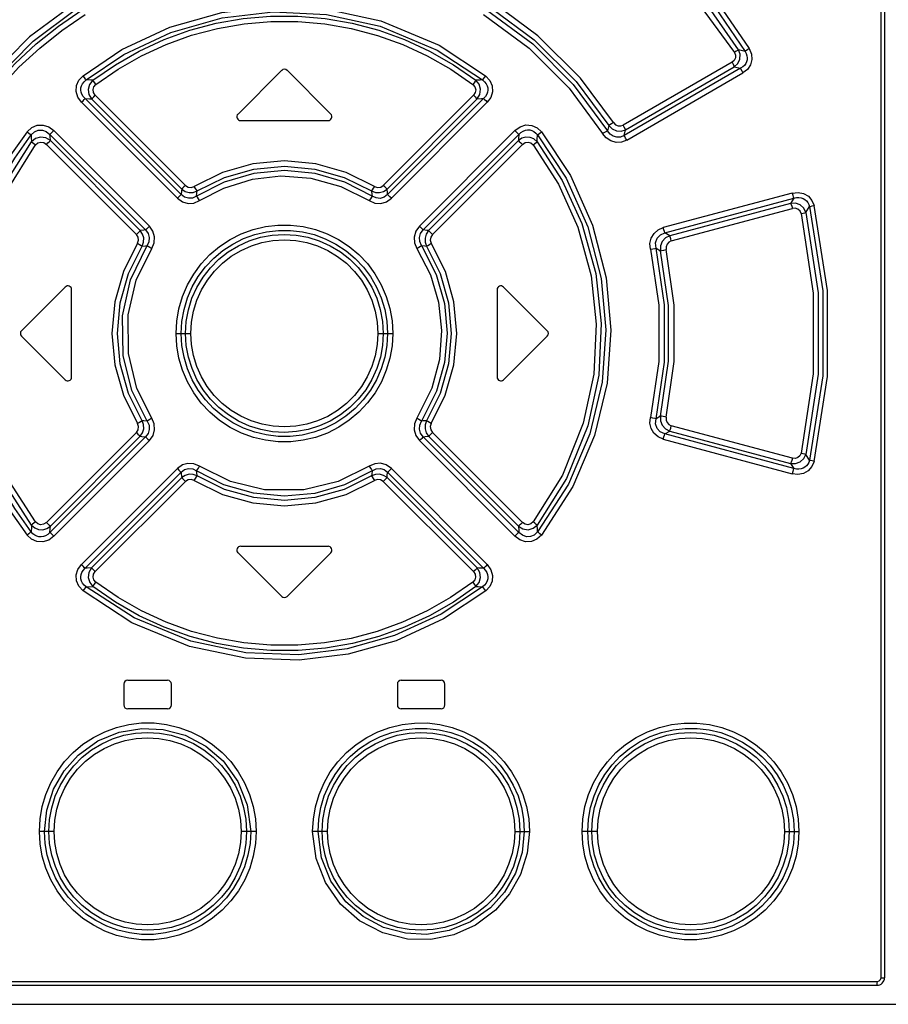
# Model space of a CAD drawing. Extents: x 0 to 594, y 0 to 420.
# Tile 5 of 26: x 96 to 119, y 239 to 265. Entities that reach past the tile are written whole.
import ezdxf

# ---------------------------------------------------------------- set-up
doc = ezdxf.new("R2010")
doc.units = 0
doc.header["$LTSCALE"] = 32.67
doc.layers.get('0').update_dxf_attribs({"linetype": 'CONTINUOUS'})

msp = doc.modelspace()

# ---------------------------------------------------------------- linework, layer by layer
at = {"color": 9, "linetype": 'CONTINUOUS'}
for p, q in [((118.725, 239.74), (118.725, 303.39)), ((115.141, 264.109), (114.971, 264.153)), ((114.798, 263.824), (111.934, 262.171)), ((111.997, 262.05), (114.859, 263.704)), ((114.859, 263.704), (115.023, 263.664)), ((115.023, 263.664), (111.962, 261.897)), ((112.026, 261.777), (115.083, 263.544)), ((100.408, 260.585), (98.034, 262.958)), ((107.992, 262.958), (105.618, 260.585)), ((97.672, 262.771), (100.197, 260.244)), ((100.294, 260.344), (97.767, 262.87)), ((97.939, 262.859), (100.311, 260.485)), ((105.716, 260.485), (108.088, 262.859)), ((108.26, 262.87), (105.732, 260.344)), ((105.83, 260.244), (108.355, 262.771)), ((111.554, 262.159), (111.519, 262.02)), ((96.84, 261.927), (99.357, 259.412)), ((99.459, 259.512), (96.946, 262.028)), ((109.081, 262.028), (106.568, 259.512)), ((106.67, 259.412), (109.186, 261.927)), ((111.962, 261.897), (111.997, 262.05)), ((96.747, 261.664), (99.117, 259.296)), ((99.22, 259.396), (96.853, 261.765)), ((109.174, 261.765), (106.807, 259.396)), ((106.91, 259.296), (109.279, 261.664)), ((116.378, 260.383), (112.986, 259.473)), ((113.03, 259.337), (116.424, 260.246)), ((116.341, 260.112), (113.157, 259.259)), ((116.424, 260.246), (116.341, 260.112)), ((113.2, 259.122), (116.387, 259.975)), ((116.742, 259.873), (116.834, 260.025)), ((113.157, 259.259), (113.03, 259.337)), ((112.798, 258.935), (112.917, 258.864)), ((100.161, 256.69), (100.55, 256.69)), ((105.477, 256.69), (105.866, 256.69)), ((112.917, 254.517), (112.798, 254.446)), ((113.03, 254.044), (113.157, 254.122)), ((113.157, 254.122), (116.341, 253.269)), ((116.387, 253.406), (113.2, 254.259)), ((99.117, 254.085), (96.747, 251.717)), ((99.357, 253.969), (96.84, 251.454)), ((96.853, 251.616), (99.22, 253.985)), ((96.946, 251.353), (99.459, 253.869)), ((106.568, 253.869), (109.081, 251.353)), ((109.186, 251.454), (106.67, 253.969)), ((106.807, 253.985), (109.174, 251.616)), ((109.279, 251.717), (106.91, 254.085)), ((112.986, 253.908), (116.378, 252.998)), ((116.424, 253.135), (113.03, 254.044)), ((116.834, 253.356), (116.742, 253.508)), ((100.197, 253.137), (97.672, 250.61)), ((108.355, 250.61), (105.83, 253.137)), ((116.341, 253.269), (116.424, 253.135)), ((97.767, 250.511), (100.294, 253.037)), ((100.311, 252.896), (97.939, 250.522)), ((108.088, 250.522), (105.716, 252.896)), ((105.732, 253.037), (108.26, 250.511)), ((98.034, 250.423), (100.408, 252.796)), ((105.618, 252.796), (107.992, 250.423)), ((96.949, 243.59), (96.563, 243.59)), ((102.269, 243.59), (101.876, 243.59)), ((104.151, 243.59), (103.758, 243.59)), ((109.078, 243.59), (109.463, 243.59)), ((111.253, 243.59), (110.852, 243.59)), ((116.179, 243.59), (116.557, 243.59)), ((87.402, 239.64), (118.624, 239.64)), ((118.711, 239.69), (118.725, 239.74)), ((118.725, 239.74), (118.813, 239.74))]:
    msp.add_line(p, q, dxfattribs=at)
at = {"color": 7, "linetype": 'CONTINUOUS'}
for p, q in [((118.813, 303.39), (118.813, 239.74)), ((102.943, 263.611), (101.793, 262.461)), ((104.234, 262.461), (103.084, 263.611)), ((101.863, 262.29), (104.163, 262.29)), ((96.093, 256.761), (97.243, 257.911)), ((97.413, 255.54), (97.413, 257.84)), ((108.613, 257.84), (108.613, 255.54)), ((108.784, 257.911), (109.934, 256.761)), ((96.093, 256.62), (97.243, 255.47)), ((108.784, 255.47), (109.934, 256.62)), ((101.863, 251.09), (104.163, 251.09)), ((101.793, 250.92), (102.943, 249.77)), ((103.084, 249.77), (104.234, 250.92)), ((98.788, 247.465), (98.788, 246.915)), ((98.888, 247.565), (99.938, 247.565)), ((100.038, 246.915), (100.038, 247.465)), ((105.988, 247.465), (105.988, 246.915)), ((106.088, 247.565), (107.138, 247.565)), ((107.238, 246.915), (107.238, 247.465)), ((99.938, 246.815), (98.888, 246.815)), ((107.138, 246.815), (106.088, 246.815)), ((87.413, 239.54), (118.613, 239.54)), ((84.271, 239.04), (121.755, 239.04))]:
    msp.add_line(p, q, dxfattribs=at)
at = {"color": 9, "linetype": 'CONTINUOUS'}
for points in [[(110.506, 268.932), (111.735, 268.086), (112.796, 267.188), (113.645, 266.327), (114.463, 265.337), (115.249, 264.181)], [(110.437, 268.813), (111.646, 267.984), (112.693, 267.102), (113.537, 266.249), (114.353, 265.265), (115.141, 264.109)], [(114.971, 264.153), (114.111, 265.383), (113.011, 266.63), (111.798, 267.719), (110.477, 268.654)], [(110.408, 268.536), (112.101, 267.293), (113.646, 265.744), (114.864, 264.08)], [(97.468, 265.356), (96.303, 264.49), (95.186, 263.37), (94.346, 262.236)], [(97.714, 263.467), (98.735, 264.155), (100, 264.75), (101.365, 265.136), (102.714, 265.29), (104.133, 265.222), (105.557, 264.91), (107.086, 264.269), (108.312, 263.467)], [(111.681, 262.236), (110.81, 263.405), (109.689, 264.52), (108.559, 265.356)], [(94.473, 262.159), (95.301, 263.277), (96.401, 264.382), (97.548, 265.237)], [(94.507, 262.02), (94.934, 262.647), (95.407, 263.239), (95.922, 263.794), (96.477, 264.308), (97.067, 264.777), (97.69, 265.199)], [(94.635, 261.944), (95.053, 262.56), (95.517, 263.143), (96.024, 263.69), (96.571, 264.196), (97.153, 264.66), (97.768, 265.078)], [(97.797, 263.357), (98.785, 264.024), (100.021, 264.608), (101.374, 264.994), (102.714, 265.149), (104.124, 265.081), (105.537, 264.77), (107.036, 264.138), (108.23, 263.357)], [(97.973, 263.35), (98.565, 263.759), (99.191, 264.117), (99.847, 264.42), (100.525, 264.665), (101.221, 264.85), (101.93, 264.974), (102.648, 265.036), (103.37, 265.037), (104.088, 264.975), (104.798, 264.851), (105.496, 264.666), (106.177, 264.421), (106.834, 264.118), (107.462, 263.76), (108.054, 263.35)], [(108.258, 265.078), (109.457, 264.196), (110.507, 263.145), (111.391, 261.945)], [(108.337, 265.199), (109.552, 264.306), (110.619, 263.241), (111.519, 262.02)], [(108.478, 265.237), (109.589, 264.413), (110.694, 263.314), (111.554, 262.159)], [(98.054, 263.238), (98.637, 263.641), (99.255, 263.993), (99.901, 264.291), (100.569, 264.532), (101.255, 264.713), (101.953, 264.835), (102.66, 264.896), (103.37, 264.896), (104.077, 264.834), (104.775, 264.712), (105.461, 264.531), (106.13, 264.29), (106.775, 263.991), (107.392, 263.64), (107.973, 263.238)], [(114.864, 264.08), (114.891, 264.008), (114.887, 263.938), (114.856, 263.874), (114.798, 263.824)], [(114.859, 263.704), (114.952, 263.794), (115.005, 263.908), (115.011, 264.033), (114.971, 264.153)], [(114.971, 264.153), (114.948, 264.136), (114.91, 264.111), (114.863, 264.08)], [(115.141, 264.109), (115.173, 264.052), (115.192, 263.995), (115.199, 263.94), (115.196, 263.887), (115.183, 263.836), (115.16, 263.788), (115.126, 263.742), (115.081, 263.7), (115.023, 263.664)], [(115.249, 264.181), (115.309, 264.038), (115.319, 263.895), (115.282, 263.756), (115.202, 263.637), (115.083, 263.544)], [(115.249, 264.181), (115.203, 264.152), (115.165, 264.127), (115.141, 264.109)], [(114.798, 263.824), (114.825, 263.775), (114.847, 263.733), (114.859, 263.704)], [(97.672, 262.771), (97.574, 262.907), (97.531, 263.054), (97.542, 263.208), (97.604, 263.349), (97.714, 263.467)], [(97.797, 263.357), (97.779, 263.382), (97.75, 263.421), (97.715, 263.467)], [(108.312, 263.467), (108.277, 263.422), (108.248, 263.383), (108.23, 263.357)], [(108.312, 263.467), (108.426, 263.344), (108.487, 263.202), (108.494, 263.046), (108.449, 262.9), (108.355, 262.771)], [(115.023, 263.664), (115.034, 263.636), (115.056, 263.594), (115.083, 263.544)], [(97.767, 262.87), (97.718, 262.924), (97.684, 262.98), (97.663, 263.037), (97.655, 263.093), (97.658, 263.149), (97.673, 263.205), (97.701, 263.258), (97.742, 263.31), (97.797, 263.357)], [(97.973, 263.35), (97.914, 263.352), (97.797, 263.357)], [(97.973, 263.35), (97.887, 263.241), (97.851, 263.11), (97.869, 262.977), (97.939, 262.859)], [(98.054, 263.238), (98.019, 263.285), (97.99, 263.324), (97.973, 263.35)], [(98.034, 262.958), (97.988, 263.028), (97.977, 263.104), (98, 263.177), (98.054, 263.238)], [(108.054, 263.35), (108.036, 263.324), (108.008, 263.285), (107.973, 263.238)], [(107.973, 263.238), (108.028, 263.174), (108.05, 263.101), (108.037, 263.026), (107.992, 262.958)], [(108.23, 263.357), (108.171, 263.355), (108.054, 263.35)], [(108.088, 262.859), (108.158, 262.979), (108.175, 263.113), (108.139, 263.243), (108.054, 263.35)], [(108.23, 263.357), (108.285, 263.31), (108.326, 263.258), (108.353, 263.204), (108.368, 263.149), (108.372, 263.093), (108.364, 263.036), (108.343, 262.98), (108.309, 262.924), (108.26, 262.87)], [(97.939, 262.859), (97.96, 262.882), (97.993, 262.916), (98.034, 262.958)], [(107.992, 262.958), (108.033, 262.917), (108.066, 262.883), (108.088, 262.859)], [(97.672, 262.772), (97.712, 262.812), (97.745, 262.847), (97.767, 262.87)], [(97.767, 262.87), (97.881, 262.863), (97.939, 262.859)], [(108.088, 262.859), (108.203, 262.867), (108.26, 262.87)], [(108.26, 262.87), (108.28, 262.848), (108.314, 262.813), (108.355, 262.772)], [(96.243, 261.995), (96.364, 262.106), (96.508, 262.166), (96.665, 262.172), (96.813, 262.125), (96.946, 262.028)], [(109.081, 262.028), (109.218, 262.127), (109.369, 262.173), (109.527, 262.164), (109.669, 262.102), (109.783, 261.995)], [(111.681, 262.236), (111.628, 262.203), (111.583, 262.175), (111.554, 262.159)], [(111.554, 262.159), (111.644, 262.071), (111.758, 262.02), (111.88, 262.013), (111.997, 262.05)], [(111.681, 262.236), (111.732, 262.181), (111.797, 262.151), (111.868, 262.147), (111.934, 262.171)], [(111.997, 262.05), (111.984, 262.078), (111.962, 262.12), (111.934, 262.171)], [(96.243, 261.995), (95.804, 261.381), (95.419, 260.725), (95.091, 260.035), (94.826, 259.318), (94.626, 258.582), (94.491, 257.833), (94.424, 257.075), (94.424, 256.311), (94.491, 255.55), (94.625, 254.799), (94.825, 254.065), (95.089, 253.351), (95.417, 252.66), (95.803, 252.003), (96.243, 251.385)], [(96.348, 251.471), (95.913, 252.08), (95.533, 252.726), (95.211, 253.404), (94.951, 254.108), (94.754, 254.83), (94.622, 255.566), (94.555, 256.313), (94.555, 257.062), (94.621, 257.809), (94.753, 258.547), (94.95, 259.271), (95.211, 259.976), (95.533, 260.655), (95.913, 261.301), (96.348, 261.91)], [(96.243, 261.995), (96.288, 261.96), (96.324, 261.93), (96.348, 261.91)], [(96.348, 261.91), (96.436, 261.996), (96.534, 262.038), (96.643, 262.041), (96.746, 262.003), (96.84, 261.927)], [(96.348, 261.91), (96.351, 261.851), (96.358, 261.733)], [(96.84, 261.927), (96.864, 261.949), (96.901, 261.984), (96.945, 262.028)], [(96.853, 261.765), (96.844, 261.873), (96.84, 261.927)], [(109.081, 262.028), (109.124, 261.985), (109.161, 261.95), (109.186, 261.927)], [(109.186, 261.927), (109.178, 261.819), (109.174, 261.765)], [(109.186, 261.927), (109.242, 261.978), (109.3, 262.014), (109.359, 262.036), (109.418, 262.045), (109.475, 262.042), (109.53, 262.027), (109.584, 262), (109.634, 261.962), (109.679, 261.91)], [(109.669, 261.733), (109.672, 261.792), (109.679, 261.91)], [(109.679, 261.91), (109.702, 261.93), (109.738, 261.96), (109.783, 261.995)], [(109.679, 261.91), (110.428, 260.776), (111.003, 259.491), (111.355, 258.136), (111.479, 256.78), (111.382, 255.406), (111.057, 254.049), (110.494, 252.728), (109.679, 251.471)], [(109.783, 261.995), (110.545, 260.842), (111.128, 259.534), (111.486, 258.154), (111.611, 256.775), (111.511, 255.379), (111.18, 254), (110.609, 252.659), (109.783, 251.386)], [(111.519, 262.02), (111.49, 262.003), (111.445, 261.976), (111.391, 261.945)], [(112.026, 261.777), (111.89, 261.724), (111.748, 261.715), (111.609, 261.752), (111.487, 261.831), (111.391, 261.945)], [(111.962, 261.897), (111.863, 261.855), (111.765, 261.849), (111.67, 261.876), (111.588, 261.932), (111.519, 262.02)], [(112.025, 261.776), (111.997, 261.826), (111.975, 261.868), (111.962, 261.897)], [(96.358, 251.648), (95.695, 252.672), (95.181, 253.802), (94.817, 255.107), (94.67, 256.418), (94.738, 257.783), (95.026, 259.119), (95.587, 260.506), (96.358, 261.733)], [(96.464, 251.732), (95.794, 252.771), (95.287, 253.899), (94.94, 255.172), (94.802, 256.443), (94.868, 257.761), (95.146, 259.056), (95.696, 260.424), (96.464, 261.649)], [(96.853, 261.765), (96.731, 261.836), (96.595, 261.854), (96.464, 261.818), (96.358, 261.733)], [(96.358, 261.733), (96.381, 261.714), (96.418, 261.684), (96.464, 261.649)], [(96.464, 261.649), (96.527, 261.703), (96.601, 261.724), (96.677, 261.711), (96.747, 261.664)], [(96.747, 261.664), (96.79, 261.707), (96.828, 261.742), (96.853, 261.765)], [(109.669, 261.733), (109.584, 261.806), (109.483, 261.847), (109.374, 261.854), (109.268, 261.826), (109.174, 261.765)], [(109.174, 261.765), (109.198, 261.743), (109.235, 261.708), (109.279, 261.664)], [(109.279, 261.664), (109.352, 261.712), (109.429, 261.724), (109.502, 261.702), (109.562, 261.649)], [(109.562, 261.649), (109.608, 261.684), (109.645, 261.713), (109.669, 261.733)], [(109.562, 261.649), (110.23, 260.614), (110.738, 259.486), (111.087, 258.208), (111.225, 256.935), (111.158, 255.617), (110.881, 254.327), (110.332, 252.96), (109.562, 251.732)], [(109.669, 261.733), (110.33, 260.711), (110.846, 259.58), (111.21, 258.269), (111.356, 256.954), (111.288, 255.59), (110.999, 254.26), (110.439, 252.876), (109.669, 251.648)], [(105.386, 260.558), (104.64, 260.926), (103.84, 261.152), (103.013, 261.227), (102.186, 261.152), (101.387, 260.926), (100.64, 260.558)], [(105.322, 260.302), (104.601, 260.672), (103.822, 260.899), (103.013, 260.976), (102.205, 260.899), (101.426, 260.672), (100.704, 260.302)], [(100.716, 260.437), (101.435, 260.793), (102.21, 261.012), (103.013, 261.087), (103.817, 261.012), (104.591, 260.793), (105.311, 260.437)], [(100.408, 260.585), (100.367, 260.543), (100.333, 260.509), (100.311, 260.485)], [(100.408, 260.585), (100.478, 260.54), (100.562, 260.53), (100.64, 260.558)], [(100.782, 260.183), (101.416, 260.515), (102.17, 260.749), (102.92, 260.834), (103.714, 260.776), (104.502, 260.559), (105.244, 260.183)], [(105.386, 260.558), (105.466, 260.53), (105.55, 260.54), (105.618, 260.585)], [(105.716, 260.485), (105.694, 260.508), (105.66, 260.542), (105.618, 260.585)], [(100.294, 260.344), (100.273, 260.321), (100.239, 260.287), (100.197, 260.244)], [(100.311, 260.485), (100.305, 260.438), (100.294, 260.344)], [(100.704, 260.302), (100.597, 260.252), (100.487, 260.244), (100.383, 260.275), (100.294, 260.344)], [(100.311, 260.485), (100.402, 260.424), (100.506, 260.395), (100.613, 260.4), (100.716, 260.437)], [(100.716, 260.437), (100.698, 260.464), (100.672, 260.506), (100.64, 260.558)], [(100.704, 260.302), (100.712, 260.392), (100.716, 260.437)], [(105.387, 260.558), (105.355, 260.507), (105.328, 260.464), (105.311, 260.437)], [(105.311, 260.437), (105.414, 260.399), (105.522, 260.395), (105.626, 260.425), (105.716, 260.485)], [(105.311, 260.437), (105.319, 260.347), (105.322, 260.302)], [(105.732, 260.344), (105.64, 260.274), (105.535, 260.243), (105.426, 260.253), (105.322, 260.302)], [(105.732, 260.344), (105.727, 260.391), (105.716, 260.485)], [(105.83, 260.244), (105.789, 260.285), (105.754, 260.32), (105.732, 260.344)], [(116.378, 260.383), (116.538, 260.401), (116.684, 260.372), (116.811, 260.297), (116.903, 260.189), (116.957, 260.056)], [(116.378, 260.383), (116.395, 260.325), (116.411, 260.277), (116.424, 260.246)], [(100.197, 260.244), (100.331, 260.15), (100.48, 260.108), (100.634, 260.119), (100.782, 260.183)], [(100.782, 260.183), (100.75, 260.233), (100.722, 260.275), (100.704, 260.302)], [(105.322, 260.302), (105.304, 260.275), (105.277, 260.233), (105.244, 260.183)], [(105.244, 260.183), (105.397, 260.118), (105.552, 260.109), (105.7, 260.152), (105.83, 260.244)], [(116.742, 259.873), (116.685, 259.988), (116.591, 260.072), (116.471, 260.115), (116.341, 260.112)], [(116.341, 260.112), (116.353, 260.082), (116.37, 260.034), (116.387, 259.975)], [(116.424, 260.246), (116.495, 260.262), (116.561, 260.265), (116.62, 260.256), (116.673, 260.238), (116.719, 260.211), (116.759, 260.176), (116.792, 260.133), (116.817, 260.083), (116.835, 260.025)], [(116.619, 259.843), (116.589, 259.91), (116.535, 259.958), (116.465, 259.981), (116.387, 259.975)], [(116.619, 259.843), (116.671, 259.856), (116.714, 259.866), (116.742, 259.873)], [(116.619, 259.843), (116.939, 257.75), (116.939, 255.631), (116.619, 253.538)], [(116.742, 259.873), (117.065, 257.76), (117.065, 255.621), (116.742, 253.508)], [(116.834, 260.025), (116.862, 260.032), (116.905, 260.043), (116.957, 260.056)], [(116.834, 260.025), (117.187, 257.811), (117.187, 255.57), (116.834, 253.356)], [(116.957, 253.324), (117.312, 255.559), (117.312, 257.822), (116.957, 260.056)], [(99.22, 259.396), (99.197, 259.374), (99.161, 259.339), (99.117, 259.296)], [(99.144, 259.063), (99.172, 259.142), (99.162, 259.226), (99.117, 259.296)], [(99.357, 259.412), (99.311, 259.407), (99.22, 259.396)], [(99.268, 258.988), (99.306, 259.092), (99.311, 259.201), (99.281, 259.305), (99.22, 259.396)], [(99.459, 259.512), (99.417, 259.47), (99.381, 259.434), (99.357, 259.412)], [(99.357, 259.412), (99.427, 259.318), (99.458, 259.212), (99.449, 259.102), (99.401, 258.999)], [(99.523, 258.922), (99.587, 259.075), (99.597, 259.231), (99.553, 259.381), (99.459, 259.512)], [(100.161, 256.69), (100.179, 257.014), (100.235, 257.338), (100.329, 257.657), (100.46, 257.964), (100.626, 258.253), (100.823, 258.52), (101.05, 258.762), (101.304, 258.976), (101.582, 259.16), (101.88, 259.311), (102.192, 259.425), (102.514, 259.502), (102.845, 259.54), (103.177, 259.541), (103.507, 259.503), (103.829, 259.426), (104.142, 259.312), (104.44, 259.163), (104.718, 258.98), (104.972, 258.767), (105.199, 258.525), (105.398, 258.258), (105.564, 257.969), (105.696, 257.662), (105.791, 257.342), (105.848, 257.017), (105.866, 256.69)], [(100.298, 256.69), (100.317, 257.007), (100.372, 257.318), (100.463, 257.622), (100.589, 257.912), (100.748, 258.185), (100.936, 258.438), (101.152, 258.667), (101.394, 258.869), (101.658, 259.042), (101.941, 259.184), (102.238, 259.292), (102.544, 259.364), (102.858, 259.4), (103.175, 259.4), (103.488, 259.363), (103.795, 259.29), (104.09, 259.182), (104.372, 259.04), (104.636, 258.866), (104.877, 258.664), (105.093, 258.435), (105.281, 258.183), (105.438, 257.911), (105.563, 257.622), (105.654, 257.319), (105.71, 257.008), (105.728, 256.69)], [(100.411, 256.69), (100.43, 257.006), (100.487, 257.314), (100.58, 257.613), (100.709, 257.901), (100.873, 258.171), (101.067, 258.419), (101.289, 258.641), (101.536, 258.834), (101.804, 258.996), (102.09, 259.125), (102.388, 259.218), (102.695, 259.275), (103.008, 259.294), (103.323, 259.276), (103.632, 259.22), (103.932, 259.127), (104.219, 258.998), (104.489, 258.835), (104.737, 258.642), (104.958, 258.42), (105.152, 258.174), (105.315, 257.905), (105.445, 257.618), (105.539, 257.317), (105.596, 257.007), (105.615, 256.69)], [(106.568, 259.512), (106.472, 259.377), (106.429, 259.226), (106.44, 259.071), (106.504, 258.922)], [(106.67, 259.412), (106.647, 259.434), (106.611, 259.469), (106.567, 259.512)], [(106.626, 258.999), (106.576, 259.106), (106.569, 259.216), (106.601, 259.321), (106.67, 259.412)], [(106.807, 259.396), (106.761, 259.401), (106.67, 259.412)], [(106.807, 259.396), (106.745, 259.305), (106.716, 259.2), (106.72, 259.091), (106.758, 258.988)], [(106.91, 259.296), (106.867, 259.338), (106.831, 259.373), (106.807, 259.396)], [(106.91, 259.296), (106.865, 259.225), (106.855, 259.139), (106.882, 259.062)], [(112.65, 258.903), (112.638, 259.054), (112.671, 259.196), (112.745, 259.321), (112.854, 259.416), (112.986, 259.473)], [(112.798, 258.935), (112.787, 259.074), (112.829, 259.194), (112.913, 259.285), (113.03, 259.337)], [(113.03, 259.337), (113.019, 259.367), (113.003, 259.415), (112.987, 259.474)], [(99.144, 259.063), (98.776, 258.317), (98.551, 257.517), (98.475, 256.691), (98.551, 255.864), (98.776, 255.065), (99.144, 254.319)], [(99.144, 259.063), (99.196, 259.031), (99.24, 259.005), (99.268, 258.988)], [(100.55, 256.69), (100.567, 256.986), (100.621, 257.278), (100.71, 257.564), (100.832, 257.836), (100.986, 258.09), (101.171, 258.326), (101.381, 258.535), (101.615, 258.718), (101.872, 258.873), (102.145, 258.995), (102.424, 259.082), (102.713, 259.135), (103.013, 259.153), (103.311, 259.135), (103.602, 259.082), (103.885, 258.994), (104.158, 258.871), (104.414, 258.716), (104.648, 258.534), (104.858, 258.323), (105.042, 258.088), (105.196, 257.833), (105.318, 257.561), (105.406, 257.275), (105.46, 256.983), (105.477, 256.69)], [(106.758, 258.988), (106.786, 259.005), (106.83, 259.031), (106.882, 259.063)], [(106.882, 254.318), (107.25, 255.064), (107.476, 255.864), (107.552, 256.69), (107.476, 257.517), (107.251, 258.316), (106.882, 259.062)], [(113.157, 259.259), (113.045, 259.201), (112.963, 259.107), (112.918, 258.99), (112.917, 258.864)], [(113.2, 259.122), (113.135, 259.09), (113.087, 259.037), (113.063, 258.968), (113.065, 258.895)], [(113.2, 259.122), (113.184, 259.179), (113.169, 259.228), (113.157, 259.259)], [(99.268, 254.393), (98.913, 255.113), (98.694, 255.888), (98.62, 256.691), (98.694, 257.493), (98.913, 258.268), (99.268, 258.988)], [(99.401, 254.382), (98.999, 255.187), (98.765, 256.112), (98.751, 257.15), (98.963, 258.096), (99.401, 258.999)], [(99.523, 254.46), (99.132, 255.245), (98.906, 256.16), (98.9, 257.179), (99.115, 258.09), (99.523, 258.922)], [(99.268, 258.988), (99.357, 258.995), (99.401, 258.999)], [(99.401, 258.999), (99.429, 258.982), (99.472, 258.955), (99.523, 258.922)], [(106.504, 258.922), (106.859, 258.229), (107.073, 257.51), (107.154, 256.769), (107.097, 256.001), (106.896, 255.248), (106.503, 254.459)], [(106.504, 258.922), (106.555, 258.955), (106.598, 258.982), (106.626, 258.999)], [(106.626, 258.999), (107.01, 258.24), (107.227, 257.479), (107.3, 256.699), (107.231, 255.925), (107.021, 255.167), (106.625, 254.382)], [(106.626, 258.999), (106.714, 258.992), (106.758, 258.988)], [(106.758, 258.988), (107.114, 258.268), (107.332, 257.493), (107.406, 256.69), (107.332, 255.888), (107.114, 255.113), (106.758, 254.393)], [(112.65, 258.903), (112.712, 258.917), (112.764, 258.928), (112.798, 258.935)], [(112.65, 258.903), (112.873, 257.433), (112.873, 255.947), (112.65, 254.478)], [(112.798, 254.446), (113.024, 255.937), (113.024, 257.444), (112.798, 258.935)], [(112.917, 258.864), (112.95, 258.87), (113.002, 258.881), (113.065, 258.895)], [(112.917, 254.517), (113.126, 255.961), (113.126, 257.42), (112.917, 258.864)], [(113.065, 254.486), (113.278, 255.95), (113.278, 257.431), (113.065, 258.895)], [(105.866, 256.69), (105.848, 256.367), (105.792, 256.043), (105.697, 255.724), (105.566, 255.417), (105.401, 255.128), (105.203, 254.861), (104.977, 254.619), (104.723, 254.405), (104.444, 254.221), (104.146, 254.07), (103.835, 253.956), (103.512, 253.879), (103.182, 253.841), (102.849, 253.84), (102.52, 253.878), (102.197, 253.955), (101.885, 254.069), (101.587, 254.218), (101.309, 254.401), (101.055, 254.614), (100.827, 254.856), (100.629, 255.123), (100.462, 255.413), (100.331, 255.72), (100.236, 256.039), (100.179, 256.364), (100.161, 256.69)], [(105.728, 256.69), (105.71, 256.374), (105.654, 256.062), (105.563, 255.759), (105.437, 255.469), (105.279, 255.196), (105.09, 254.943), (104.874, 254.714), (104.633, 254.512), (104.368, 254.339), (104.085, 254.197), (103.789, 254.089), (103.482, 254.017), (103.168, 253.981), (102.852, 253.981), (102.538, 254.018), (102.232, 254.091), (101.936, 254.199), (101.654, 254.341), (101.391, 254.515), (101.149, 254.717), (100.934, 254.946), (100.746, 255.198), (100.589, 255.47), (100.463, 255.759), (100.372, 256.062), (100.317, 256.373), (100.298, 256.69)], [(105.615, 256.69), (105.596, 256.375), (105.54, 256.067), (105.446, 255.768), (105.317, 255.48), (105.154, 255.21), (104.959, 254.962), (104.738, 254.74), (104.491, 254.547), (104.222, 254.385), (103.936, 254.256), (103.639, 254.163), (103.332, 254.106), (103.019, 254.087), (102.704, 254.105), (102.395, 254.161), (102.095, 254.254), (101.808, 254.383), (101.538, 254.546), (101.29, 254.739), (101.068, 254.961), (100.875, 255.207), (100.712, 255.476), (100.582, 255.763), (100.488, 256.064), (100.43, 256.374), (100.411, 256.69)], [(105.477, 256.69), (105.459, 256.395), (105.406, 256.103), (105.317, 255.817), (105.194, 255.545), (105.04, 255.291), (104.856, 255.055), (104.645, 254.845), (104.412, 254.663), (104.155, 254.508), (103.882, 254.386), (103.602, 254.299), (103.313, 254.246), (103.014, 254.228), (102.716, 254.246), (102.425, 254.299), (102.142, 254.387), (101.869, 254.51), (101.612, 254.665), (101.379, 254.847), (101.169, 255.058), (100.985, 255.293), (100.831, 255.548), (100.709, 255.82), (100.62, 256.106), (100.567, 256.398), (100.55, 256.69)], [(99.268, 254.393), (99.24, 254.376), (99.197, 254.35), (99.144, 254.318)], [(99.22, 253.985), (99.281, 254.076), (99.311, 254.181), (99.306, 254.29), (99.268, 254.393)], [(99.401, 254.382), (99.313, 254.389), (99.268, 254.393)], [(99.401, 254.382), (99.45, 254.275), (99.458, 254.165), (99.426, 254.06), (99.357, 253.969)], [(99.523, 254.459), (99.472, 254.426), (99.429, 254.399), (99.401, 254.382)], [(99.459, 253.869), (99.555, 254.004), (99.597, 254.155), (99.587, 254.31), (99.523, 254.46)], [(106.503, 254.459), (106.439, 254.307), (106.43, 254.15), (106.474, 254), (106.568, 253.869)], [(106.625, 254.382), (106.598, 254.399), (106.554, 254.426), (106.503, 254.459)], [(106.67, 253.969), (106.599, 254.063), (106.568, 254.169), (106.577, 254.279), (106.626, 254.382)], [(106.758, 254.393), (106.67, 254.386), (106.626, 254.382)], [(106.758, 254.393), (106.72, 254.289), (106.716, 254.18), (106.746, 254.076), (106.807, 253.985)], [(106.882, 254.318), (106.83, 254.35), (106.787, 254.376), (106.758, 254.393)], [(112.986, 253.908), (112.85, 253.967), (112.742, 254.063), (112.67, 254.188), (112.638, 254.33), (112.65, 254.478)], [(112.798, 254.446), (112.764, 254.453), (112.712, 254.464), (112.65, 254.478)], [(113.03, 254.044), (112.909, 254.099), (112.825, 254.192), (112.787, 254.312), (112.798, 254.446)], [(113.065, 254.486), (112.951, 254.51), (112.917, 254.517)], [(112.917, 254.517), (112.918, 254.39), (112.963, 254.273), (113.046, 254.18), (113.157, 254.122)], [(113.065, 254.486), (113.063, 254.411), (113.087, 254.343), (113.136, 254.29), (113.2, 254.259)], [(99.117, 254.085), (99.162, 254.156), (99.171, 254.242), (99.144, 254.319)], [(106.882, 254.318), (106.855, 254.239), (106.865, 254.155), (106.91, 254.085)], [(113.157, 254.122), (113.168, 254.152), (113.184, 254.2), (113.2, 254.259)], [(99.117, 254.085), (99.159, 254.043), (99.196, 254.008), (99.22, 253.985)], [(99.22, 253.985), (99.265, 253.98), (99.357, 253.969)], [(99.357, 253.969), (99.38, 253.947), (99.416, 253.912), (99.459, 253.869)], [(106.567, 253.869), (106.61, 253.911), (106.646, 253.947), (106.67, 253.969)], [(106.67, 253.969), (106.716, 253.974), (106.807, 253.985)], [(106.807, 253.985), (106.83, 254.007), (106.866, 254.042), (106.91, 254.085)], [(112.987, 253.907), (113.003, 253.965), (113.018, 254.013), (113.03, 254.044)], [(116.341, 253.269), (116.472, 253.266), (116.593, 253.311), (116.686, 253.395), (116.742, 253.508)], [(116.387, 253.406), (116.37, 253.348), (116.354, 253.3), (116.341, 253.269)], [(116.619, 253.538), (116.588, 253.47), (116.535, 253.423), (116.466, 253.4), (116.387, 253.406)], [(116.835, 253.356), (116.818, 253.298), (116.792, 253.248), (116.759, 253.205), (116.719, 253.17), (116.673, 253.143), (116.62, 253.124), (116.56, 253.116), (116.495, 253.119), (116.424, 253.135)], [(116.742, 253.508), (116.715, 253.515), (116.672, 253.526), (116.619, 253.538)], [(116.957, 253.325), (116.905, 253.337), (116.862, 253.349), (116.834, 253.356)], [(100.78, 253.199), (100.631, 253.263), (100.475, 253.272), (100.327, 253.229), (100.197, 253.137)], [(100.197, 253.137), (100.238, 253.096), (100.272, 253.061), (100.294, 253.037)], [(100.294, 253.037), (100.387, 253.107), (100.492, 253.138), (100.6, 253.128), (100.704, 253.079)], [(100.704, 253.079), (100.722, 253.106), (100.75, 253.148), (100.78, 253.199)], [(100.716, 252.944), (100.708, 253.034), (100.704, 253.079)], [(105.322, 253.079), (104.594, 252.706), (103.812, 252.48), (103.004, 252.405), (102.198, 252.483), (101.423, 252.71), (100.704, 253.079)], [(105.244, 253.198), (104.43, 252.796), (103.523, 252.577), (102.491, 252.579), (101.596, 252.796), (100.78, 253.199)], [(105.83, 253.137), (105.696, 253.231), (105.547, 253.273), (105.393, 253.262), (105.244, 253.198)], [(105.244, 253.198), (105.277, 253.148), (105.304, 253.106), (105.322, 253.079)], [(105.322, 253.079), (105.315, 252.989), (105.311, 252.944)], [(105.322, 253.079), (105.429, 253.129), (105.54, 253.137), (105.643, 253.106), (105.732, 253.037)], [(105.732, 253.037), (105.754, 253.06), (105.788, 253.094), (105.83, 253.137)], [(116.957, 253.324), (116.899, 253.186), (116.804, 253.078), (116.678, 253.007), (116.535, 252.98), (116.378, 252.998)], [(116.424, 253.135), (116.411, 253.105), (116.395, 253.057), (116.378, 252.998)], [(100.294, 253.037), (100.3, 252.99), (100.311, 252.896)], [(100.716, 252.943), (100.613, 252.981), (100.504, 252.986), (100.401, 252.956), (100.311, 252.896)], [(100.311, 252.896), (100.332, 252.873), (100.366, 252.839), (100.408, 252.796)], [(100.64, 252.823), (100.56, 252.851), (100.477, 252.841), (100.408, 252.796)], [(100.64, 252.823), (100.671, 252.874), (100.698, 252.916), (100.716, 252.944)], [(100.64, 252.823), (101.387, 252.455), (102.186, 252.229), (103.013, 252.154), (103.84, 252.229), (104.64, 252.455), (105.386, 252.823)], [(105.311, 252.944), (104.591, 252.588), (103.817, 252.369), (103.013, 252.294), (102.21, 252.369), (101.435, 252.588), (100.716, 252.944)], [(105.716, 252.896), (105.625, 252.956), (105.521, 252.986), (105.413, 252.981), (105.311, 252.943)], [(105.311, 252.944), (105.328, 252.917), (105.355, 252.875), (105.387, 252.823)], [(105.618, 252.796), (105.548, 252.841), (105.465, 252.85), (105.386, 252.823)], [(105.618, 252.796), (105.659, 252.838), (105.693, 252.872), (105.716, 252.896)], [(105.716, 252.896), (105.721, 252.943), (105.732, 253.037)], [(96.358, 251.648), (96.354, 251.589), (96.348, 251.471)], [(96.464, 251.732), (96.419, 251.697), (96.381, 251.668), (96.358, 251.648)], [(96.358, 251.648), (96.442, 251.575), (96.543, 251.534), (96.653, 251.527), (96.759, 251.555), (96.853, 251.616)], [(96.747, 251.717), (96.675, 251.669), (96.597, 251.657), (96.525, 251.679), (96.464, 251.732)], [(96.853, 251.616), (96.829, 251.638), (96.792, 251.673), (96.747, 251.717)], [(96.84, 251.454), (96.848, 251.562), (96.853, 251.616)], [(109.279, 251.717), (109.236, 251.674), (109.199, 251.639), (109.174, 251.616)], [(109.174, 251.616), (109.295, 251.545), (109.432, 251.527), (109.562, 251.563), (109.669, 251.648)], [(109.174, 251.616), (109.182, 251.508), (109.186, 251.454)], [(109.562, 251.732), (109.5, 251.678), (109.426, 251.657), (109.35, 251.67), (109.279, 251.717)], [(109.669, 251.648), (109.646, 251.667), (109.608, 251.697), (109.562, 251.732)], [(109.679, 251.471), (109.675, 251.53), (109.669, 251.648)], [(96.348, 251.471), (96.325, 251.451), (96.288, 251.421), (96.243, 251.385)], [(96.946, 251.353), (96.809, 251.254), (96.657, 251.208), (96.5, 251.217), (96.358, 251.279), (96.243, 251.385)], [(96.84, 251.454), (96.785, 251.403), (96.726, 251.367), (96.668, 251.345), (96.609, 251.336), (96.552, 251.339), (96.496, 251.354), (96.443, 251.38), (96.393, 251.419), (96.348, 251.471)], [(96.945, 251.353), (96.902, 251.396), (96.865, 251.431), (96.84, 251.454)], [(109.186, 251.454), (109.162, 251.432), (109.125, 251.397), (109.081, 251.353)], [(109.783, 251.386), (109.662, 251.275), (109.519, 251.215), (109.362, 251.209), (109.213, 251.256), (109.081, 251.353)], [(109.679, 251.471), (109.591, 251.385), (109.492, 251.343), (109.384, 251.34), (109.28, 251.378), (109.186, 251.454)], [(109.783, 251.386), (109.739, 251.421), (109.702, 251.451), (109.679, 251.471)], [(97.714, 249.914), (97.601, 250.038), (97.54, 250.181), (97.532, 250.335), (97.578, 250.481), (97.672, 250.61)], [(97.797, 250.024), (97.742, 250.071), (97.701, 250.122), (97.674, 250.176), (97.658, 250.231), (97.655, 250.287), (97.663, 250.344), (97.683, 250.401), (97.718, 250.457), (97.767, 250.511)], [(97.767, 250.511), (97.746, 250.533), (97.713, 250.568), (97.672, 250.609)], [(97.939, 250.522), (97.824, 250.514), (97.767, 250.511)], [(97.939, 250.522), (97.869, 250.402), (97.851, 250.268), (97.888, 250.138), (97.973, 250.031)], [(98.034, 250.423), (97.994, 250.464), (97.96, 250.498), (97.939, 250.522)], [(108.088, 250.522), (108.067, 250.499), (108.034, 250.465), (107.992, 250.423)], [(108.054, 250.031), (108.14, 250.14), (108.175, 250.271), (108.157, 250.404), (108.088, 250.522)], [(108.26, 250.511), (108.145, 250.518), (108.088, 250.522)], [(108.26, 250.511), (108.309, 250.457), (108.343, 250.402), (108.363, 250.345), (108.372, 250.289), (108.368, 250.233), (108.353, 250.177), (108.326, 250.123), (108.285, 250.071), (108.23, 250.024)], [(108.355, 250.609), (108.315, 250.569), (108.281, 250.534), (108.26, 250.511)], [(108.355, 250.61), (108.452, 250.474), (108.496, 250.325), (108.485, 250.173), (108.423, 250.033), (108.313, 249.915)], [(98.054, 250.143), (97.998, 250.207), (97.977, 250.28), (97.989, 250.355), (98.034, 250.423)], [(107.992, 250.423), (108.038, 250.353), (108.049, 250.277), (108.027, 250.204), (107.973, 250.143)], [(97.714, 249.914), (97.75, 249.959), (97.779, 249.998), (97.797, 250.024)], [(97.797, 250.024), (97.856, 250.026), (97.973, 250.031)], [(108.23, 250.024), (107.143, 249.302), (105.914, 248.739), (104.669, 248.39), (103.396, 248.235), (101.998, 248.288), (100.552, 248.592), (99.06, 249.206), (97.797, 250.024)], [(97.973, 250.031), (97.99, 250.057), (98.018, 250.096), (98.054, 250.143)], [(108.054, 250.031), (107.462, 249.622), (106.836, 249.264), (106.18, 248.961), (105.502, 248.716), (104.806, 248.531), (104.096, 248.407), (103.378, 248.345), (102.657, 248.344), (101.938, 248.406), (101.228, 248.53), (100.53, 248.715), (99.85, 248.96), (99.192, 249.263), (98.565, 249.621), (97.973, 250.031)], [(107.973, 250.143), (107.39, 249.74), (106.772, 249.388), (106.125, 249.09), (105.457, 248.849), (104.772, 248.668), (104.073, 248.546), (103.366, 248.485), (102.656, 248.485), (101.949, 248.547), (101.251, 248.669), (100.566, 248.85), (99.897, 249.091), (99.251, 249.39), (98.635, 249.741), (98.054, 250.143)], [(107.973, 250.143), (108.008, 250.096), (108.036, 250.057), (108.054, 250.031)], [(108.054, 250.031), (108.112, 250.029), (108.23, 250.024)], [(108.23, 250.024), (108.247, 249.999), (108.276, 249.96), (108.312, 249.914)], [(108.313, 249.915), (107.206, 249.178), (105.957, 248.606), (104.695, 248.251), (103.404, 248.094), (101.986, 248.148), (100.519, 248.455), (99.001, 249.08), (97.714, 249.914)], [(96.563, 243.59), (96.582, 243.918), (96.639, 244.244), (96.734, 244.562), (96.865, 244.868), (97.031, 245.157), (97.229, 245.424), (97.457, 245.666), (97.711, 245.88), (97.988, 246.062), (98.284, 246.211), (98.597, 246.325), (98.921, 246.402), (99.251, 246.441), (99.581, 246.441), (99.91, 246.403), (100.235, 246.326), (100.549, 246.211), (100.846, 246.061), (101.122, 245.879), (101.374, 245.668), (101.601, 245.427), (101.8, 245.158), (101.967, 244.868), (102.098, 244.562), (102.193, 244.245), (102.25, 243.919), (102.269, 243.59)], [(103.758, 243.59), (103.776, 243.914), (103.832, 244.239), (103.926, 244.557), (104.057, 244.864), (104.223, 245.154), (104.421, 245.421), (104.648, 245.663), (104.901, 245.877), (105.18, 246.06), (105.478, 246.211), (105.79, 246.325), (106.112, 246.402), (106.442, 246.44), (106.774, 246.441), (107.105, 246.402), (107.428, 246.326), (107.74, 246.212), (108.037, 246.062), (108.315, 245.879), (108.57, 245.665), (108.798, 245.423), (108.996, 245.156), (109.162, 244.868), (109.293, 244.562), (109.388, 244.243), (109.445, 243.917), (109.463, 243.59)], [(110.852, 243.59), (110.87, 243.915), (110.927, 244.24), (111.021, 244.559), (111.152, 244.865), (111.318, 245.154), (111.516, 245.421), (111.743, 245.663), (111.996, 245.877), (112.275, 246.061), (112.573, 246.211), (112.885, 246.325), (113.208, 246.402), (113.539, 246.44), (113.873, 246.44), (114.203, 246.402), (114.526, 246.325), (114.839, 246.21), (115.137, 246.059), (115.415, 245.875), (115.669, 245.661), (115.895, 245.419), (116.092, 245.152), (116.258, 244.864), (116.389, 244.558), (116.483, 244.24), (116.539, 243.915), (116.557, 243.59)], [(96.697, 243.59), (96.756, 244.151), (96.933, 244.697), (97.214, 245.183), (97.585, 245.598), (98.105, 245.969), (98.664, 246.2), (99.258, 246.3), (99.82, 246.274), (100.402, 246.118), (100.944, 245.832), (101.398, 245.442), (101.789, 244.902), (102.037, 244.285), (102.127, 243.59)], [(96.814, 243.59), (96.833, 243.906), (96.89, 244.213), (96.983, 244.512), (97.112, 244.8), (97.275, 245.07), (97.469, 245.318), (97.691, 245.54), (97.937, 245.733), (98.206, 245.895), (98.491, 246.024), (98.789, 246.118), (99.096, 246.175), (99.41, 246.194), (99.725, 246.176), (100.034, 246.12), (100.334, 246.027), (100.621, 245.898), (100.891, 245.736), (101.139, 245.542), (101.361, 245.321), (101.554, 245.074), (101.717, 244.806), (101.847, 244.518), (101.941, 244.217), (101.999, 243.907), (102.018, 243.59)], [(103.899, 243.59), (103.918, 243.907), (103.973, 244.219), (104.065, 244.522), (104.19, 244.813), (104.349, 245.086), (104.538, 245.339), (104.754, 245.568), (104.995, 245.769), (105.259, 245.942), (105.542, 246.084), (105.839, 246.192), (106.145, 246.264), (106.459, 246.3), (106.776, 246.3), (107.089, 246.263), (107.396, 246.19), (107.691, 246.082), (107.973, 245.94), (108.238, 245.766), (108.479, 245.563), (108.695, 245.334), (108.883, 245.081), (109.04, 244.809), (109.165, 244.521), (109.255, 244.219), (109.311, 243.908), (109.329, 243.59)], [(104.009, 243.59), (104.028, 243.906), (104.084, 244.214), (104.178, 244.514), (104.307, 244.801), (104.471, 245.072), (104.665, 245.319), (104.887, 245.541), (105.134, 245.734), (105.403, 245.897), (105.689, 246.026), (105.987, 246.119), (106.295, 246.175), (106.609, 246.194), (106.924, 246.175), (107.233, 246.119), (107.532, 246.026), (107.818, 245.897), (108.087, 245.734), (108.335, 245.54), (108.557, 245.318), (108.75, 245.072), (108.913, 244.803), (109.042, 244.516), (109.136, 244.216), (109.193, 243.907), (109.212, 243.59)], [(111.001, 243.59), (111.02, 243.907), (111.075, 244.219), (111.167, 244.523), (111.292, 244.813), (111.451, 245.086), (111.639, 245.338), (111.855, 245.567), (112.096, 245.769), (112.361, 245.942), (112.644, 246.084), (112.941, 246.192), (113.248, 246.264), (113.563, 246.3), (113.88, 246.299), (114.194, 246.262), (114.5, 246.189), (114.796, 246.081), (115.078, 245.938), (115.342, 245.764), (115.583, 245.561), (115.799, 245.332), (115.986, 245.08), (116.143, 244.807), (116.267, 244.518), (116.358, 244.217), (116.413, 243.906), (116.431, 243.59)], [(111.104, 243.59), (111.123, 243.907), (111.179, 244.215), (111.273, 244.514), (111.402, 244.801), (111.565, 245.071), (111.76, 245.319), (111.982, 245.541), (112.229, 245.734), (112.498, 245.897), (112.785, 246.026), (113.084, 246.119), (113.393, 246.175), (113.707, 246.194), (114.021, 246.175), (114.33, 246.118), (114.628, 246.025), (114.913, 245.896), (115.183, 245.733), (115.431, 245.539), (115.653, 245.316), (115.846, 245.069), (116.008, 244.801), (116.137, 244.515), (116.23, 244.215), (116.287, 243.906), (116.306, 243.59)], [(96.949, 243.59), (96.966, 243.886), (97.02, 244.177), (97.109, 244.463), (97.231, 244.735), (97.384, 244.989), (97.569, 245.224), (97.778, 245.434), (98.012, 245.617), (98.269, 245.772), (98.542, 245.895), (98.822, 245.982), (99.112, 246.035), (99.412, 246.053), (99.71, 246.035), (100.001, 245.982), (100.284, 245.894), (100.557, 245.771), (100.814, 245.616), (101.047, 245.433), (101.257, 245.223), (101.441, 244.988), (101.595, 244.733), (101.717, 244.461), (101.805, 244.175), (101.858, 243.883), (101.876, 243.59)], [(104.151, 243.59), (104.168, 243.886), (104.222, 244.178), (104.311, 244.463), (104.433, 244.735), (104.587, 244.99), (104.772, 245.226), (104.982, 245.436), (105.216, 245.618), (105.473, 245.773), (105.747, 245.896), (106.03, 245.983), (106.319, 246.036), (106.617, 246.053), (106.915, 246.035), (107.205, 245.982), (107.489, 245.893), (107.762, 245.77), (108.018, 245.614), (108.251, 245.431), (108.461, 245.221), (108.644, 244.986), (108.798, 244.731), (108.919, 244.46), (109.008, 244.175), (109.061, 243.883), (109.078, 243.59)], [(111.253, 243.59), (111.271, 243.886), (111.324, 244.177), (111.413, 244.463), (111.535, 244.734), (111.689, 244.989), (111.873, 245.224), (112.083, 245.434), (112.316, 245.616), (112.573, 245.771), (112.847, 245.894), (113.13, 245.982), (113.42, 246.035), (113.718, 246.053), (114.015, 246.035), (114.307, 245.981), (114.591, 245.893), (114.864, 245.769), (115.121, 245.613), (115.354, 245.43), (115.563, 245.22), (115.747, 244.985), (115.9, 244.73), (116.021, 244.459), (116.109, 244.174), (116.162, 243.882), (116.179, 243.59)], [(102.269, 243.59), (102.251, 243.267), (102.194, 242.942), (102.1, 242.623), (101.969, 242.316), (101.803, 242.027), (101.605, 241.76), (101.379, 241.518), (101.125, 241.304), (100.847, 241.121), (100.548, 240.97), (100.236, 240.856), (99.914, 240.779), (99.585, 240.741), (99.252, 240.74), (98.921, 240.779), (98.598, 240.855), (98.286, 240.969), (97.989, 241.119), (97.711, 241.302), (97.456, 241.516), (97.228, 241.759), (97.03, 242.025), (96.865, 242.313), (96.734, 242.619), (96.639, 242.938), (96.582, 243.264), (96.563, 243.59)], [(102.127, 243.59), (102.109, 243.274), (102.053, 242.962), (101.962, 242.659), (101.836, 242.368), (101.677, 242.095), (101.489, 241.842), (101.272, 241.613), (101.031, 241.412), (100.767, 241.239), (100.484, 241.097), (100.188, 240.989), (99.881, 240.917), (99.567, 240.881), (99.251, 240.881), (98.937, 240.918), (98.631, 240.991), (98.336, 241.099), (98.053, 241.241), (97.789, 241.415), (97.547, 241.618), (97.331, 241.847), (97.144, 242.1), (96.987, 242.372), (96.862, 242.66), (96.771, 242.962), (96.716, 243.273), (96.697, 243.59)], [(102.018, 243.59), (101.999, 243.275), (101.942, 242.967), (101.849, 242.667), (101.72, 242.38), (101.556, 242.109), (101.362, 241.862), (101.14, 241.64), (100.893, 241.447), (100.624, 241.284), (100.338, 241.155), (100.039, 241.062), (99.732, 241.006), (99.417, 240.987), (99.103, 241.006), (98.794, 241.062), (98.495, 241.155), (98.209, 241.284), (97.939, 241.447), (97.691, 241.641), (97.469, 241.863), (97.276, 242.109), (97.114, 242.378), (96.984, 242.665), (96.89, 242.965), (96.833, 243.274), (96.814, 243.59)], [(101.876, 243.59), (101.858, 243.295), (101.805, 243.003), (101.716, 242.718), (101.593, 242.446), (101.439, 242.191), (101.255, 241.955), (101.044, 241.745), (100.811, 241.563), (100.554, 241.408), (100.28, 241.285), (99.997, 241.198), (99.707, 241.145), (99.41, 241.128), (99.112, 241.146), (98.821, 241.199), (98.538, 241.288), (98.265, 241.411), (98.008, 241.567), (97.775, 241.75), (97.566, 241.96), (97.382, 242.195), (97.229, 242.45), (97.107, 242.721), (97.019, 243.006), (96.966, 243.298), (96.949, 243.59)], [(109.463, 243.59), (109.405, 243.015), (109.228, 242.456), (108.94, 241.943), (108.57, 241.515), (108.049, 241.125), (107.472, 240.869), (106.867, 240.747), (106.256, 240.757), (105.603, 240.921), (104.989, 241.24), (104.495, 241.675), (104.095, 242.243), (103.849, 242.876), (103.758, 243.59)], [(109.329, 243.59), (109.271, 243.033), (109.095, 242.489), (108.81, 241.994), (108.436, 241.578), (107.914, 241.208), (107.35, 240.978), (106.754, 240.88), (106.203, 240.908), (105.621, 241.065), (105.084, 241.349), (104.631, 241.737), (104.239, 242.276), (103.99, 242.896), (103.899, 243.59)], [(109.212, 243.59), (109.193, 243.275), (109.137, 242.968), (109.044, 242.669), (108.915, 242.381), (108.751, 242.111), (108.557, 241.863), (108.336, 241.641), (108.089, 241.448), (107.821, 241.286), (107.535, 241.157), (107.237, 241.063), (106.93, 241.006), (106.617, 240.987), (106.302, 241.005), (105.992, 241.061), (105.693, 241.154), (105.406, 241.283), (105.136, 241.445), (104.888, 241.639), (104.666, 241.86), (104.473, 242.107), (104.309, 242.375), (104.179, 242.663), (104.085, 242.964), (104.028, 243.274), (104.009, 243.59)], [(109.078, 243.59), (109.06, 243.295), (109.007, 243.004), (108.918, 242.718), (108.796, 242.446), (108.642, 242.192), (108.458, 241.957), (108.248, 241.747), (108.015, 241.564), (107.758, 241.409), (107.485, 241.286), (107.205, 241.199), (106.914, 241.146), (106.615, 241.128), (106.316, 241.146), (106.026, 241.199), (105.743, 241.287), (105.469, 241.41), (105.213, 241.565), (104.98, 241.748), (104.77, 241.958), (104.586, 242.193), (104.432, 242.448), (104.31, 242.72), (104.221, 243.005), (104.168, 243.298), (104.151, 243.59)], [(116.557, 243.59), (116.539, 243.265), (116.483, 242.941), (116.389, 242.624), (116.259, 242.319), (116.093, 242.03), (115.896, 241.762), (115.668, 241.519), (115.415, 241.305), (115.137, 241.122), (114.839, 240.971), (114.525, 240.856), (114.201, 240.779), (113.871, 240.741), (113.54, 240.741), (113.21, 240.779), (112.885, 240.856), (112.572, 240.971), (112.274, 241.121), (111.997, 241.303), (111.744, 241.517), (111.517, 241.758), (111.319, 242.026), (111.153, 242.315), (111.022, 242.621), (110.927, 242.939), (110.871, 243.264), (110.852, 243.59)], [(116.431, 243.59), (116.413, 243.274), (116.358, 242.965), (116.268, 242.664), (116.144, 242.376), (115.986, 242.102), (115.798, 241.849), (115.581, 241.618), (115.339, 241.415), (115.075, 241.241), (114.791, 241.099), (114.494, 240.99), (114.186, 240.917), (113.873, 240.881), (113.557, 240.881), (113.243, 240.918), (112.936, 240.991), (112.639, 241.099), (112.358, 241.241), (112.094, 241.414), (111.853, 241.617), (111.637, 241.846), (111.449, 242.099), (111.291, 242.371), (111.166, 242.66), (111.075, 242.961), (111.02, 243.273), (111.001, 243.59)], [(116.306, 243.59), (116.287, 243.276), (116.231, 242.969), (116.138, 242.671), (116.01, 242.383), (115.847, 242.113), (115.654, 241.866), (115.433, 241.644), (115.186, 241.45), (114.918, 241.288), (114.632, 241.158), (114.333, 241.064), (114.025, 241.007), (113.711, 240.987), (113.396, 241.005), (113.087, 241.061), (112.787, 241.155), (112.5, 241.284), (112.23, 241.446), (111.982, 241.64), (111.76, 241.862), (111.567, 242.108), (111.404, 242.376), (111.274, 242.664), (111.18, 242.964), (111.123, 243.274), (111.104, 243.59)], [(116.179, 243.59), (116.162, 243.296), (116.109, 243.005), (116.02, 242.72), (115.899, 242.449), (115.746, 242.195), (115.562, 241.959), (115.352, 241.749), (115.119, 241.566), (114.862, 241.411), (114.589, 241.288), (114.309, 241.2), (114.017, 241.146), (113.717, 241.128), (113.418, 241.146), (113.127, 241.199), (112.845, 241.287), (112.571, 241.411), (112.314, 241.566), (112.081, 241.749), (111.872, 241.959), (111.688, 242.194), (111.534, 242.449), (111.412, 242.72), (111.324, 243.006), (111.271, 243.298), (111.253, 243.59)], [(118.613, 239.54), (118.619, 239.555), (118.623, 239.591), (118.624, 239.64)], [(118.624, 239.64), (118.674, 239.654), (118.711, 239.69)]]:
    msp.add_lwpolyline(points, dxfattribs=at)
at = {"color": 7, "linetype": 'CONTINUOUS'}
for centre, radius, start, end in [((103.013, 263.54), 0.1, 45, 135), ((101.863, 262.39), 0.1, 135, 270), ((104.163, 262.39), 0.1, 270, 45), ((97.313, 257.84), 0.1, 0, 135), ((108.713, 257.84), 0.1, 45, 180), ((96.163, 256.69), 0.1, 135, 225), ((109.863, 256.69), 0.1, 315, 45), ((97.313, 255.54), 0.1, 225, 360), ((108.713, 255.54), 0.1, 180, 315), ((101.863, 250.99), 0.1, 90, 225), ((104.163, 250.99), 0.1, 315, 90), ((103.013, 249.84), 0.1, 225, 315), ((98.888, 247.465), 0.1, 90, 180), ((99.938, 247.465), 0.1, 0, 90), ((106.088, 247.465), 0.1, 90, 180), ((107.138, 247.465), 0.1, 0, 90), ((98.888, 246.915), 0.1, 180, 270), ((99.938, 246.915), 0.1, 270, 360), ((106.088, 246.915), 0.1, 180, 270), ((107.138, 246.915), 0.1, 270, 360), ((118.613, 239.74), 0.2, 270, 360)]:
    msp.add_arc(centre, radius, start, end, dxfattribs=at)

doc.saveas('drawing.dxf')
